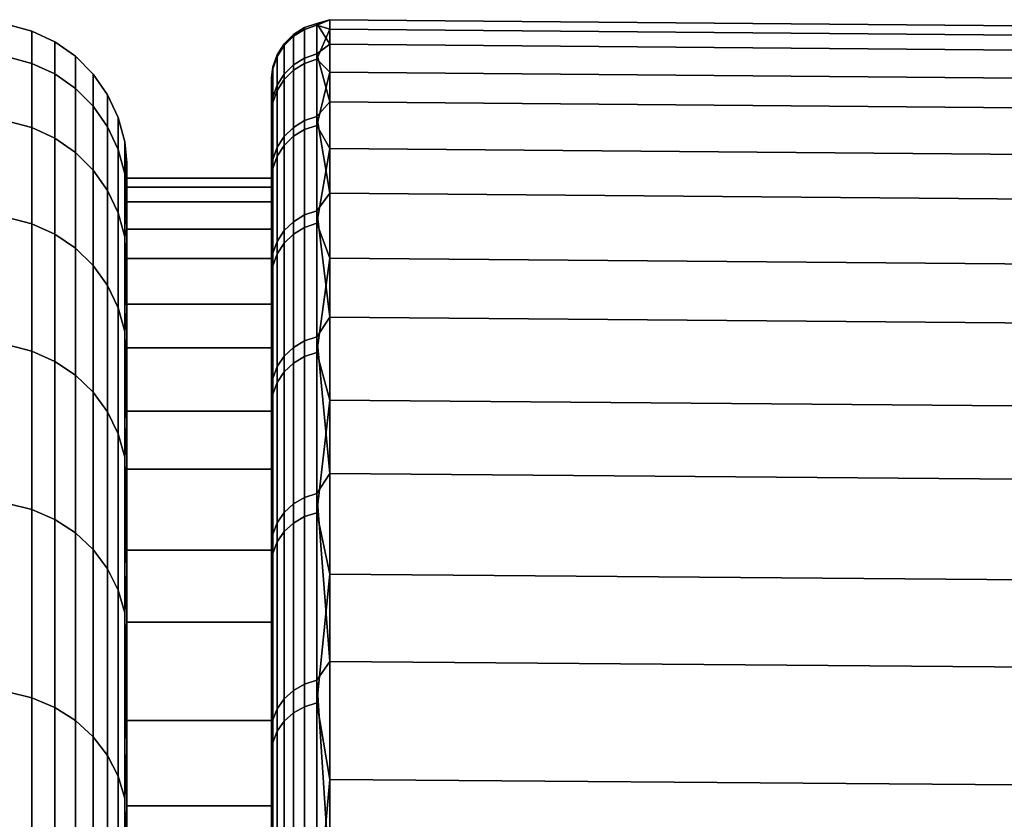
# Model space of a CAD drawing. Header units: metres. Extents: x -24 to 94, y -256 to 25.
# Tile 153 of 195: x 57.13 to 60.54, y 22.23 to 25. Entities that reach past the tile are written whole.
import ezdxf

# ---------------------------------------------------------------- set-up
doc = ezdxf.new("R2010")
doc.units = ezdxf.units.M
doc.layers.add('solid_10_061_003_XXX', color=7, linetype='CONTINUOUS')

msp = doc.modelspace()

# ---------------------------------------------------------------- linework, layer by layer
at = {"layer": 'solid_10_061_003_XXX'}
for points in [[(57.086823, 24.978447, 90.835121), (57.086823, 24.866888, 92.501633), (57.171093, 24.844414, 92.499374), (57.171093, 24.955872, 90.834366)], [(57.086823, 24.978447, 89.164879), (57.086823, 24.978447, 90.835121), (57.171093, 24.955872, 90.834366), (57.171093, 24.955872, 89.165634)], [(57.086823, 24.866888, 87.498367), (57.086823, 24.978447, 89.164879), (57.171093, 24.955872, 89.165634), (57.171093, 24.844414, 87.500626)], [(58.114307, 24.967937, 89.258041), (58.114307, 24.961739, 90.927376), (58.156956, 24.97633, 90.927917), (58.156956, 24.982533, 89.257607)], [(58.114307, 24.862623, 87.592026), (58.114307, 24.967937, 89.258041), (58.156956, 24.982533, 89.257607), (58.156956, 24.877157, 87.590614)], [(58.114307, 24.961739, 90.927376), (58.114307, 24.844053, 92.59256), (58.156956, 24.858576, 92.594078), (58.156956, 24.97633, 90.927917)], [(58.156956, 24.97633, 90.927917), (58.201744, 24.96298, 91.327232), (58.201744, 24.995359, 89.620605)], [(58.156956, 24.982533, 89.257607), (58.201744, 24.995359, 89.620605), (58.201744, 24.9112, 87.915749)], [(58.156956, 24.982533, 89.257607), (58.156956, 24.97633, 90.927917), (58.201744, 24.995359, 89.620605)], [(58.156956, 24.877157, 87.590614), (58.156956, 24.982533, 89.257607), (58.201744, 24.9112, 87.915749)], [(58.156956, 24.97633, 90.927917), (58.156956, 24.858576, 92.594078), (58.201744, 24.96298, 91.327232)], [(58.201744, 24.9112, 87.915749), (58.201744, 24.995359, 89.620605), (70.706161, 24.886248, 89.622269), (70.706161, 24.802456, 87.92485)], [(58.201744, 24.995359, 89.620605), (58.201744, 24.96298, 91.327232), (70.706161, 24.854012, 91.321434), (70.706161, 24.886248, 89.622269)], [(57.171093, 24.955872, 90.834366), (57.171093, 24.844414, 92.499374), (57.250153, 24.807707, 92.495682), (57.250153, 24.919003, 90.83313)], [(57.171093, 24.955872, 89.165634), (57.171093, 24.955872, 90.834366), (57.250153, 24.919003, 90.83313), (57.250153, 24.919003, 89.16687)], [(57.171093, 24.844414, 87.500626), (57.171093, 24.955872, 89.165634), (57.250153, 24.919003, 89.16687), (57.250153, 24.807707, 87.504318)], [(58.044018, 24.912426, 89.259689), (58.044018, 24.90624, 90.925308), (58.076012, 24.937973, 90.926491), (58.076012, 24.944166, 89.258751)], [(58.044018, 24.807346, 87.597374), (58.044018, 24.912426, 89.259689), (58.076012, 24.944166, 89.258751), (58.076012, 24.838953, 87.594315)], [(58.044018, 24.90624, 90.925308), (58.044018, 24.788818, 92.5868), (58.076012, 24.8204, 92.590096), (58.076012, 24.937973, 90.926491)], [(58.076012, 24.944166, 89.258751), (58.076012, 24.937973, 90.926491), (58.114307, 24.961739, 90.927376), (58.114307, 24.967937, 89.258041)], [(58.076012, 24.838953, 87.594315), (58.076012, 24.944166, 89.258751), (58.114307, 24.967937, 89.258041), (58.114307, 24.862623, 87.592026)], [(58.076012, 24.937973, 90.926491), (58.076012, 24.8204, 92.590096), (58.114307, 24.844053, 92.59256), (58.114307, 24.961739, 90.927376)], [(58.156956, 24.858576, 92.594078), (58.201744, 24.814213, 93.027679), (58.201744, 24.96298, 91.327232)], [(58.201744, 24.96298, 91.327232), (58.201744, 24.814213, 93.027679), (70.706161, 24.705891, 93.014465), (70.706161, 24.854012, 91.321434)], [(57.250153, 24.919003, 90.83313), (57.250153, 24.807707, 92.495682), (57.321594, 24.757887, 92.490669), (57.321594, 24.868958, 90.831459)], [(57.250153, 24.919003, 89.16687), (57.250153, 24.919003, 90.83313), (57.321594, 24.868958, 90.831459), (57.321594, 24.868958, 89.168541)], [(57.250153, 24.807707, 87.504318), (57.250153, 24.919003, 89.16687), (57.321594, 24.868958, 89.168541), (57.321594, 24.757887, 87.509331)], [(58.019943, 24.874331, 89.260826), (58.019943, 24.868155, 90.923897), (58.044018, 24.90624, 90.925308), (58.044018, 24.912426, 89.259689)], [(58.019943, 24.769411, 87.601051), (58.019943, 24.874331, 89.260826), (58.044018, 24.912426, 89.259689), (58.044018, 24.807346, 87.597374)], [(58.019943, 24.868155, 90.923897), (58.019943, 24.750912, 92.58284), (58.044018, 24.788818, 92.5868), (58.044018, 24.90624, 90.925308)], [(58.156956, 24.877157, 87.590614), (58.201744, 24.9112, 87.915749), (58.201744, 24.710892, 86.220604)], [(58.201744, 24.710892, 86.220604), (58.201744, 24.9112, 87.915749), (70.706161, 24.802456, 87.92485), (70.706161, 24.603022, 86.237106)], [(57.321594, 24.868958, 90.831459), (57.321594, 24.757887, 92.490669), (57.383247, 24.69647, 92.484489), (57.383247, 24.807266, 90.829399)], [(57.321594, 24.868958, 89.168541), (57.321594, 24.868958, 90.831459), (57.383247, 24.807266, 90.829399), (57.383247, 24.807266, 89.170601)], [(57.321594, 24.757887, 87.509331), (57.321594, 24.868958, 89.168541), (57.383247, 24.807266, 89.170601), (57.383247, 24.69647, 87.515511)], [(58.00502, 24.831812, 89.262085), (58.00502, 24.825647, 90.922318), (58.019943, 24.868155, 90.923897), (58.019943, 24.874331, 89.260826)], [(58.00502, 24.727074, 87.605148), (58.00502, 24.831812, 89.262085), (58.019943, 24.874331, 89.260826), (58.019943, 24.769411, 87.601051)], [(58.00502, 24.825647, 90.922318), (58.00502, 24.708605, 92.57843), (58.019943, 24.750912, 92.58284), (58.019943, 24.868155, 90.923897)], [(58.114307, 24.646267, 85.93676), (58.114307, 24.862623, 87.592026), (58.156956, 24.877157, 87.590614), (58.156956, 24.660673, 85.934387)], [(58.156956, 24.660673, 85.934387), (58.156956, 24.877157, 87.590614), (58.201744, 24.710892, 86.220604)], [(57.086823, 24.866888, 92.501633), (57.086823, 24.644266, 94.156967), (57.171093, 24.621994, 94.153214), (57.171093, 24.844414, 92.499374)], [(57.086823, 24.644266, 85.843033), (57.086823, 24.866888, 87.498367), (57.171093, 24.844414, 87.500626), (57.171093, 24.621994, 85.846786)], [(57.171093, 24.844414, 92.499374), (57.171093, 24.621994, 94.153214), (57.250153, 24.585615, 94.147079), (57.250153, 24.807707, 92.495682)], [(57.171093, 24.621994, 85.846786), (57.171093, 24.844414, 87.500626), (57.250153, 24.807707, 87.504318), (57.250153, 24.585615, 85.852921)], [(58.044018, 24.591471, 85.945793), (58.044018, 24.807346, 87.597374), (58.076012, 24.838953, 87.594315), (58.076012, 24.622803, 85.940628)], [(58.076012, 24.622803, 85.940628), (58.076012, 24.838953, 87.594315), (58.114307, 24.862623, 87.592026), (58.114307, 24.646267, 85.93676)], [(58.076012, 24.8204, 92.590096), (58.076012, 24.591974, 94.242126), (58.114307, 24.61541, 94.24617), (58.114307, 24.844053, 92.59256)], [(58.114307, 24.844053, 92.59256), (58.114307, 24.61541, 94.24617), (58.156956, 24.629799, 94.248657), (58.156956, 24.858576, 92.594078)], [(58.156956, 24.858576, 92.594078), (58.156956, 24.629799, 94.248657), (58.201744, 24.814213, 93.027679)], [(57.250153, 24.807707, 92.495682), (57.250153, 24.585615, 94.147079), (57.321594, 24.536242, 94.138748), (57.321594, 24.757887, 92.490669)], [(57.250153, 24.585615, 85.852921), (57.250153, 24.807707, 87.504318), (57.321594, 24.757887, 87.509331), (57.321594, 24.536242, 85.861252)], [(57.383247, 24.807266, 90.829399), (57.383247, 24.69647, 92.484489), (57.433231, 24.625324, 92.477333), (57.433231, 24.735802, 90.827011)], [(57.383247, 24.807266, 89.170601), (57.383247, 24.807266, 90.829399), (57.433231, 24.735802, 90.827011), (57.433231, 24.735802, 89.172989)], [(57.383247, 24.69647, 87.515511), (57.383247, 24.807266, 89.170601), (57.433231, 24.735802, 89.172989), (57.433231, 24.625324, 87.522667)], [(58.00502, 24.831812, 89.262085), (58, 24.711674, 87.929695), (58, 24.795353, 89.62117)], [(58.00502, 24.727074, 87.605148), (58, 24.711674, 87.929695), (58.00502, 24.831812, 89.262085)], [(58.00502, 24.831812, 89.262085), (58, 24.795353, 89.62117), (58.00502, 24.825647, 90.922318)], [(58.00502, 24.825647, 90.922318), (58, 24.795353, 89.62117), (58, 24.763393, 91.314262)], [(58.00502, 24.825647, 90.922318), (58, 24.763393, 91.314262), (58.00502, 24.708605, 92.57843)], [(58.019943, 24.553865, 85.951996), (58.019943, 24.769411, 87.601051), (58.044018, 24.807346, 87.597374), (58.044018, 24.591471, 85.945793)], [(58.044018, 24.788818, 92.5868), (58.044018, 24.560682, 94.236732), (58.076012, 24.591974, 94.242126), (58.076012, 24.8204, 92.590096)], [(58.156956, 24.629799, 94.248657), (58.201744, 24.549749, 94.714005), (58.201744, 24.814213, 93.027679)], [(58.201744, 24.814213, 93.027679), (58.201744, 24.549749, 94.714005), (70.706161, 24.442579, 94.693436), (70.706161, 24.705891, 93.014465)], [(58, 24.365152, 87.961395), (58, 24.447475, 89.628922), (58, 24.795353, 89.62117), (58, 24.711674, 87.929695)], [(58, 24.447475, 89.628922), (58, 24.415802, 91.298141), (58, 24.763393, 91.314262), (58, 24.795353, 89.62117)], [(58.00502, 24.511896, 85.958916), (58.00502, 24.727074, 87.605148), (58.019943, 24.769411, 87.601051), (58.019943, 24.553865, 85.951996)], [(58.019943, 24.750912, 92.58284), (58.019943, 24.523125, 94.230255), (58.044018, 24.560682, 94.236732), (58.044018, 24.788818, 92.5868)], [(57.321594, 24.757887, 92.490669), (57.321594, 24.536242, 94.138748), (57.383247, 24.475374, 94.128479), (57.383247, 24.69647, 92.484489)], [(57.321594, 24.536242, 85.861252), (57.321594, 24.757887, 87.509331), (57.383247, 24.69647, 87.515511), (57.383247, 24.475374, 85.871521)], [(57.433231, 24.735802, 90.827011), (57.433231, 24.625324, 92.477333), (57.470024, 24.546618, 92.469414), (57.470024, 24.65674, 90.824364)], [(57.433231, 24.735802, 89.172989), (57.433231, 24.735802, 90.827011), (57.470024, 24.65674, 90.824364), (57.470024, 24.65674, 89.175636)], [(57.433231, 24.625324, 87.522667), (57.433231, 24.735802, 89.172989), (57.470024, 24.65674, 89.175636), (57.470024, 24.546618, 87.530586)], [(58, 24.415802, 91.298141), (58, 24.270296, 92.961327), (58, 24.615944, 93.001381), (58, 24.763393, 91.314262)], [(58.00502, 24.708605, 92.57843), (58, 24.763393, 91.314262), (58, 24.615944, 93.001381)], [(58.00502, 24.708605, 92.57843), (58.00502, 24.481207, 94.223022), (58.019943, 24.523125, 94.230255), (58.019943, 24.750912, 92.58284)], [(58.00502, 24.727074, 87.605148), (58, 24.512764, 86.248016), (58, 24.711674, 87.929695)], [(58.00502, 24.511896, 85.958916), (58, 24.512764, 86.248016), (58.00502, 24.727074, 87.605148)], [(58, 24.169239, 86.303429), (58, 24.365152, 87.961395), (58, 24.711674, 87.929695), (58, 24.512764, 86.248016)], [(58.00502, 24.708605, 92.57843), (58, 24.615944, 93.001381), (58.00502, 24.481207, 94.223022)], [(58.156956, 24.660673, 85.934387), (58.201744, 24.710892, 86.220604), (58.201744, 24.395369, 84.543083)], [(58.201744, 24.395369, 84.543083), (58.201744, 24.710892, 86.220604), (70.706161, 24.603022, 86.237106), (70.706161, 24.288876, 84.566902)], [(57.383247, 24.69647, 92.484489), (57.383247, 24.475374, 94.128479), (57.433231, 24.404865, 94.116592), (57.433231, 24.625324, 92.477333)], [(57.383247, 24.475374, 85.871521), (57.383247, 24.69647, 87.515511), (57.433231, 24.625324, 87.522667), (57.433231, 24.404865, 85.883408)], [(57.086823, 24.644266, 94.156967), (57.086823, 24.311577, 95.793739), (57.171093, 24.289606, 95.788506), (57.171093, 24.621994, 94.153214)], [(57.086823, 24.311577, 84.206261), (57.086823, 24.644266, 85.843033), (57.171093, 24.621994, 85.846786), (57.171093, 24.289606, 84.211494)], [(57.470024, 24.65674, 90.824364), (57.470024, 24.546618, 92.469414), (57.492508, 24.462746, 92.460976), (57.492508, 24.572493, 90.821548)], [(57.470024, 24.65674, 89.175636), (57.470024, 24.65674, 90.824364), (57.492508, 24.572493, 90.821548), (57.492508, 24.572493, 89.178452)], [(57.470024, 24.546618, 87.530586), (57.470024, 24.65674, 89.175636), (57.492508, 24.572493, 89.178452), (57.492508, 24.462746, 87.539024)], [(58.076012, 24.29668, 84.305069), (58.076012, 24.622803, 85.940628), (58.114307, 24.646267, 85.93676), (58.114307, 24.319834, 84.299644)], [(58.114307, 24.319834, 84.299644), (58.114307, 24.646267, 85.93676), (58.156956, 24.660673, 85.934387), (58.156956, 24.334051, 84.29631)], [(58.114307, 24.61541, 94.24617), (58.114307, 24.276829, 95.880821), (58.156956, 24.291019, 95.884254), (58.156956, 24.629799, 94.248657)], [(58.156956, 24.334051, 84.29631), (58.156956, 24.660673, 85.934387), (58.201744, 24.395369, 84.543083)], [(58.156956, 24.629799, 94.248657), (58.156956, 24.291019, 95.884254), (58.201744, 24.549749, 94.714005)], [(57.171093, 24.621994, 94.153214), (57.171093, 24.289606, 95.788506), (57.250153, 24.253719, 95.779953), (57.250153, 24.585615, 94.147079)], [(57.171093, 24.289606, 84.211494), (57.171093, 24.621994, 85.846786), (57.250153, 24.585615, 85.852921), (57.250153, 24.253719, 84.220047)], [(57.433231, 24.625324, 92.477333), (57.433231, 24.404865, 94.116592), (57.470024, 24.326864, 94.103432), (57.470024, 24.546618, 92.469414)], [(57.433231, 24.404865, 85.883408), (57.433231, 24.625324, 87.522667), (57.470024, 24.546618, 87.530586), (57.470024, 24.326864, 85.896568)], [(58, 24.270296, 92.961327), (58, 24.01162, 94.610718), (58, 24.353716, 94.674355), (58, 24.615944, 93.001381)], [(58.00502, 24.481207, 94.223022), (58, 24.615944, 93.001381), (58, 24.353716, 94.674355)], [(58.044018, 24.265764, 84.312317), (58.044018, 24.591471, 85.945793), (58.076012, 24.622803, 85.940628), (58.076012, 24.29668, 84.305069)], [(58.076012, 24.591974, 94.242126), (58.076012, 24.253716, 95.875221), (58.114307, 24.276829, 95.880821), (58.114307, 24.61541, 94.24617)], [(57.250153, 24.585615, 94.147079), (57.250153, 24.253719, 95.779953), (57.321594, 24.205011, 95.768349), (57.321594, 24.536242, 94.138748)], [(57.250153, 24.253719, 84.220047), (57.250153, 24.585615, 85.852921), (57.321594, 24.536242, 85.861252), (57.321594, 24.205011, 84.231651)], [(57.492508, 24.572493, 90.821548), (57.5, 24.44281, 91.672997), (57.5, 24.415802, 91.298149), (57.5, 24.5, 90)], [(57.492508, 24.572493, 90.821548), (57.492508, 24.462746, 92.460976), (57.5, 24.44281, 91.672997)], [(57.492508, 24.572493, 89.178452), (57.5, 24.5, 90), (57.5, 24.44747, 89.628952), (57.5, 24.44281, 88.327003)], [(57.492508, 24.572493, 89.178452), (57.492508, 24.572493, 90.821548), (57.5, 24.5, 90)], [(57.492508, 24.462746, 87.539024), (57.492508, 24.572493, 89.178452), (57.5, 24.44281, 88.327003)], [(58.019943, 24.228657, 84.321014), (58.019943, 24.553865, 85.951996), (58.044018, 24.591471, 85.945793), (58.044018, 24.265764, 84.312317)], [(58.044018, 24.560682, 94.236732), (58.044018, 24.222853, 95.867744), (58.076012, 24.253716, 95.875221), (58.076012, 24.591974, 94.242126)], [(57.321594, 24.536242, 94.138748), (57.321594, 24.205011, 95.768349), (57.383247, 24.144966, 95.754036), (57.383247, 24.475374, 94.128479)], [(57.321594, 24.205011, 84.231651), (57.321594, 24.536242, 85.861252), (57.383247, 24.475374, 85.871521), (57.383247, 24.144966, 84.245964)], [(57.470024, 24.546618, 92.469414), (57.470024, 24.326864, 94.103432), (57.492508, 24.243742, 94.089409), (57.492508, 24.462746, 92.460976)], [(57.470024, 24.326864, 85.896568), (57.470024, 24.546618, 87.530586), (57.492508, 24.462746, 87.539024), (57.492508, 24.243742, 85.910591)], [(58.00502, 24.187243, 84.330727), (58.00502, 24.511896, 85.958916), (58.019943, 24.553865, 85.951996), (58.019943, 24.228657, 84.321014)], [(58.019943, 24.523125, 94.230255), (58.019943, 24.185812, 95.858772), (58.044018, 24.222853, 95.867744), (58.044018, 24.560682, 94.236732)], [(58.156956, 24.291019, 95.884254), (58.201744, 24.170822, 96.378349), (58.201744, 24.549749, 94.714005)], [(58.201744, 24.549749, 94.714005), (58.201744, 24.170822, 96.378349), (70.706161, 24.065304, 96.350525), (70.706161, 24.442579, 94.693436)], [(57.5, 24.415802, 91.298149), (57.5, 24.44747, 89.628952), (57.5, 24.5, 90)], [(58, 23.86062, 84.662651), (58, 24.169239, 86.303429), (58, 24.512764, 86.248016), (58, 24.199516, 84.583694)], [(58.00502, 24.511896, 85.958916), (58, 24.199516, 84.583694), (58, 24.512764, 86.248016)], [(58.00502, 24.187243, 84.330727), (58, 24.199516, 84.583694), (58.00502, 24.511896, 85.958916)], [(58.00502, 24.481207, 94.223022), (58.00502, 24.144472, 95.848755), (58.019943, 24.185812, 95.858772), (58.019943, 24.523125, 94.230255)], [(57.383247, 24.475374, 94.128479), (57.383247, 24.144966, 95.754036), (57.433231, 24.075409, 95.737465), (57.433231, 24.404865, 94.116592)], [(57.383247, 24.144966, 84.245964), (57.383247, 24.475374, 85.871521), (57.433231, 24.404865, 85.883408), (57.433231, 24.075409, 84.262535)], [(57.492508, 24.462746, 92.460976), (57.5, 24.271505, 93.338257), (57.5, 24.270292, 92.961319), (57.5, 24.44281, 91.672997)], [(57.492508, 24.462746, 92.460976), (57.492508, 24.243742, 94.089409), (57.5, 24.271505, 93.338257)], [(57.492508, 24.462746, 87.539024), (57.5, 24.44281, 88.327003), (57.5, 24.365154, 87.961418), (57.5, 24.271507, 86.661743)], [(57.492508, 24.243742, 85.910591), (57.492508, 24.462746, 87.539024), (57.5, 24.271507, 86.661743)], [(58.00502, 24.481207, 94.223022), (58, 24.353716, 94.674355), (58.00502, 24.144472, 95.848755)], [(58, 24.447475, 89.628922), (58, 24.365152, 87.961395), (57.5, 24.365154, 87.961418), (57.5, 24.44747, 89.628952)], [(58, 24.415802, 91.298141), (58, 24.447475, 89.628922), (57.5, 24.44747, 89.628952), (57.5, 24.415802, 91.298149)], [(57.5, 24.44747, 89.628952), (57.5, 24.365154, 87.961418), (57.5, 24.44281, 88.327003)], [(57.5, 24.270292, 92.961319), (57.5, 24.415802, 91.298149), (57.5, 24.44281, 91.672997)], [(57.433231, 24.404865, 94.116592), (57.433231, 24.075409, 95.737465), (57.470024, 23.998461, 95.719124), (57.470024, 24.326864, 94.103432)], [(57.433231, 24.075409, 84.262535), (57.433231, 24.404865, 85.883408), (57.470024, 24.326864, 85.896568), (57.470024, 23.998461, 84.280876)], [(58, 24.270296, 92.961327), (58, 24.415802, 91.298141), (57.5, 24.415802, 91.298149), (57.5, 24.270292, 92.961319)], [(58.156956, 24.334051, 84.29631), (58.201744, 24.395369, 84.543083), (58.201744, 23.966105, 82.891006)], [(58.201744, 23.966105, 82.891006), (58.201744, 24.395369, 84.543083), (70.706161, 24.288876, 84.566902), (70.706161, 23.861488, 82.922043)], [(57.5, 24.365154, 87.961418), (57.5, 24.169243, 86.30349), (57.5, 24.271507, 86.661743)], [(58, 24.365152, 87.961395), (58, 24.169239, 86.303429), (57.5, 24.169243, 86.30349), (57.5, 24.365154, 87.961418)], [(57.470024, 24.326864, 94.103432), (57.470024, 23.998461, 95.719124), (57.492508, 23.91646, 95.699585), (57.492508, 24.243742, 94.089409)], [(57.470024, 23.998461, 84.280876), (57.470024, 24.326864, 85.896568), (57.492508, 24.243742, 85.910591), (57.492508, 23.91646, 84.300415)], [(58, 24.01162, 94.610718), (58, 23.641003, 96.238571), (58, 23.977882, 96.325668), (58, 24.353716, 94.674355)], [(58.00502, 24.144472, 95.848755), (58, 24.353716, 94.674355), (58, 23.977882, 96.325668)], [(58.114307, 23.884783, 82.687988), (58.114307, 24.319834, 84.299644), (58.156956, 24.334051, 84.29631), (58.156956, 23.898745, 82.683716)], [(58.156956, 23.898745, 82.683716), (58.156956, 24.334051, 84.29631), (58.201744, 23.966105, 82.891006)], [(57.086823, 24.311577, 95.793739), (57.086823, 23.870308, 97.40464), (57.171093, 23.848734, 97.397949), (57.171093, 24.289606, 95.788506)], [(57.086823, 23.870308, 82.59536), (57.086823, 24.311577, 84.206261), (57.171093, 24.289606, 84.211494), (57.171093, 23.848734, 82.602051)], [(57.171093, 24.289606, 95.788506), (57.171093, 23.848734, 97.397949), (57.250153, 23.813499, 97.387016), (57.250153, 24.253719, 95.779953)], [(57.171093, 23.848734, 82.602051), (57.171093, 24.289606, 84.211494), (57.250153, 24.253719, 84.220047), (57.250153, 23.813499, 82.612984)], [(58.044018, 23.83168, 82.704247), (58.044018, 24.265764, 84.312317), (58.076012, 24.29668, 84.305069), (58.076012, 23.862043, 82.694954)], [(58.076012, 23.862043, 82.694954), (58.076012, 24.29668, 84.305069), (58.114307, 24.319834, 84.299644), (58.114307, 23.884783, 82.687988)], [(58.114307, 24.276829, 95.880821), (58.114307, 23.829819, 97.489197), (58.156956, 23.843748, 97.493576), (58.156956, 24.291019, 95.884254)], [(58.156956, 24.291019, 95.884254), (58.156956, 23.843748, 97.493576), (58.201744, 24.170822, 96.378349)], [(57.492508, 24.243742, 85.910591), (57.5, 24.271507, 86.661743), (57.5, 24.169243, 86.30349), (57.5, 23.986908, 85.012199)], [(57.492508, 24.243742, 94.089409), (57.5, 23.986908, 94.987801), (57.5, 24.011621, 94.610703), (57.5, 24.271505, 93.338257)], [(57.5, 24.011621, 94.610703), (57.5, 24.270292, 92.961319), (57.5, 24.271505, 93.338257)], [(58, 24.01162, 94.610718), (58, 24.270296, 92.961327), (57.5, 24.270292, 92.961319), (57.5, 24.011621, 94.610703)], [(58.019943, 23.795237, 82.715401), (58.019943, 24.228657, 84.321014), (58.044018, 24.265764, 84.312317), (58.044018, 23.83168, 82.704247)], [(58.076012, 24.253716, 95.875221), (58.076012, 23.807133, 97.482071), (58.114307, 23.829819, 97.489197), (58.114307, 24.276829, 95.880821)], [(57.250153, 24.253719, 95.779953), (57.250153, 23.813499, 97.387016), (57.321594, 23.765676, 97.372185), (57.321594, 24.205011, 95.768349)], [(57.250153, 23.813499, 82.612984), (57.250153, 24.253719, 84.220047), (57.321594, 24.205011, 84.231651), (57.321594, 23.765676, 82.627815)], [(57.492508, 24.243742, 94.089409), (57.492508, 23.91646, 95.699585), (57.5, 23.986908, 94.987801)], [(57.492508, 23.91646, 84.300415), (57.492508, 24.243742, 85.910591), (57.5, 23.986908, 85.012199)], [(58.00502, 23.754564, 82.727852), (58.00502, 24.187243, 84.330727), (58.019943, 24.228657, 84.321014), (58.019943, 23.795237, 82.715401)], [(58.019943, 24.185812, 95.858772), (58.019943, 23.740479, 97.461121), (58.044018, 23.776838, 97.472549), (58.044018, 24.222853, 95.867744)], [(58.044018, 24.222853, 95.867744), (58.044018, 23.776838, 97.472549), (58.076012, 23.807133, 97.482071), (58.076012, 24.253716, 95.875221)], [(57.321594, 24.205011, 95.768349), (57.321594, 23.765676, 97.372185), (57.383247, 23.70672, 97.353897), (57.383247, 24.144966, 95.754036)], [(57.321594, 23.765676, 82.627815), (57.321594, 24.205011, 84.231651), (57.383247, 24.144966, 84.245964), (57.383247, 23.70672, 82.646103)], [(58, 23.440773, 83.046806), (58, 23.86062, 84.662651), (58, 24.199516, 84.583694), (58, 23.773447, 82.944771)], [(58.00502, 24.187243, 84.330727), (58, 23.773447, 82.944771), (58, 24.199516, 84.583694)], [(58.00502, 23.754564, 82.727852), (58, 23.773447, 82.944771), (58.00502, 24.187243, 84.330727)], [(57.5, 24.169243, 86.30349), (57.5, 23.860626, 84.662674), (57.5, 23.986908, 85.012199)], [(58, 24.169239, 86.303429), (58, 23.86062, 84.662651), (57.5, 23.860626, 84.662674), (57.5, 24.169243, 86.30349)], [(58.00502, 24.144472, 95.848755), (58.00502, 23.6999, 97.448364), (58.019943, 23.740479, 97.461121), (58.019943, 24.185812, 95.858772)], [(58.156956, 23.843748, 97.493576), (58.201744, 23.679201, 98.012955), (58.201744, 24.170822, 96.378349)], [(58.201744, 24.170822, 96.378349), (58.201744, 23.679201, 98.012955), (70.706161, 23.575827, 97.977997), (70.706161, 24.065304, 96.350525)], [(57.383247, 24.144966, 95.754036), (57.383247, 23.70672, 97.353897), (57.433231, 23.638426, 97.33271), (57.433231, 24.075409, 95.737465)], [(57.383247, 23.70672, 82.646103), (57.383247, 24.144966, 84.245964), (57.433231, 24.075409, 84.262535), (57.433231, 23.638426, 82.66729)], [(58.00502, 24.144472, 95.848755), (58, 23.977882, 96.325668), (58.00502, 23.6999, 97.448364)], [(57.433231, 24.075409, 95.737465), (57.433231, 23.638426, 97.33271), (57.470024, 23.562874, 97.309273), (57.470024, 23.998461, 95.719124)], [(57.433231, 23.638426, 82.66729), (57.433231, 24.075409, 84.262535), (57.470024, 23.998461, 84.280876), (57.470024, 23.562874, 82.690727)], [(57.470024, 23.998461, 95.719124), (57.470024, 23.562874, 97.309273), (57.492508, 23.482363, 97.284294), (57.492508, 23.91646, 95.699585)], [(57.470024, 23.562874, 82.690727), (57.470024, 23.998461, 84.280876), (57.492508, 23.91646, 84.300415), (57.492508, 23.482363, 82.715706)], [(57.492508, 23.91646, 95.699585), (57.5, 23.590296, 96.61422), (57.5, 23.641008, 96.238525), (57.5, 23.986908, 94.987801)], [(57.492508, 23.91646, 84.300415), (57.5, 23.986908, 85.012199), (57.5, 23.860626, 84.662674), (57.5, 23.590296, 83.385788)], [(57.5, 23.641008, 96.238525), (57.5, 24.011621, 94.610703), (57.5, 23.986908, 94.987801)], [(58, 23.641003, 96.238571), (58, 24.01162, 94.610718), (57.5, 24.011621, 94.610703), (57.5, 23.641008, 96.238525)], [(58, 23.641003, 96.238571), (58, 23.160139, 97.837379), (58, 23.490269, 97.94735), (58, 23.977882, 96.325668)], [(58.00502, 23.6999, 97.448364), (58, 23.977882, 96.325668), (58, 23.490269, 97.94735)], [(58.156956, 23.898745, 82.683716), (58.201744, 23.966105, 82.891006), (58.201744, 23.425097, 81.272064)], [(58.201744, 23.425097, 81.272064), (58.201744, 23.966105, 82.891006), (70.706161, 23.861488, 82.922043), (70.706161, 23.322847, 81.310188)], [(57.492508, 23.91646, 95.699585), (57.492508, 23.482363, 97.284294), (57.5, 23.590296, 96.61422)], [(57.492508, 23.482363, 82.715706), (57.492508, 23.91646, 84.300415), (57.5, 23.590296, 83.385788)], [(58.076012, 23.320833, 81.117455), (58.076012, 23.862043, 82.694954), (58.114307, 23.884783, 82.687988), (58.114307, 23.343058, 81.108994)], [(58.114307, 23.343058, 81.108994), (58.114307, 23.884783, 82.687988), (58.156956, 23.898745, 82.683716), (58.156956, 23.356703, 81.10379)], [(58.156956, 23.356703, 81.10379), (58.156956, 23.898745, 82.683716), (58.201744, 23.425097, 81.272064)], [(57.086823, 23.870308, 97.40464), (57.086823, 23.322426, 98.982468), (57.171093, 23.301348, 98.974342), (57.171093, 23.848734, 97.397949)], [(57.086823, 23.322426, 81.017532), (57.086823, 23.870308, 82.59536), (57.171093, 23.848734, 82.602051), (57.171093, 23.301348, 81.025658)], [(57.171093, 23.848734, 97.397949), (57.171093, 23.301348, 98.974342), (57.250153, 23.266922, 98.96109), (57.250153, 23.813499, 97.387016)], [(57.171093, 23.301348, 81.025658), (57.171093, 23.848734, 82.602051), (57.250153, 23.813499, 82.612984), (57.250153, 23.266922, 81.03891)], [(57.5, 23.860626, 84.662674), (57.5, 23.440792, 83.046883), (57.5, 23.590296, 83.385788)], [(58, 23.86062, 84.662651), (58, 23.440773, 83.046806), (57.5, 23.440792, 83.046883), (57.5, 23.860626, 84.662674)], [(58.044018, 23.291159, 81.128761), (58.044018, 23.83168, 82.704247), (58.076012, 23.862043, 82.694954), (58.076012, 23.320833, 81.117455)], [(57.250153, 23.813499, 97.387016), (57.250153, 23.266922, 98.96109), (57.321594, 23.220198, 98.943092), (57.321594, 23.765676, 97.372185)], [(57.250153, 23.266922, 81.03891), (57.250153, 23.813499, 82.612984), (57.321594, 23.765676, 82.627815), (57.321594, 23.220198, 81.056908)], [(58.019943, 23.255543, 81.142326), (58.019943, 23.795237, 82.715401), (58.044018, 23.83168, 82.704247), (58.044018, 23.291159, 81.128761)], [(58.076012, 23.807133, 97.482071), (58.076012, 23.254221, 99.055504), (58.114307, 23.276381, 99.064133), (58.114307, 23.829819, 97.489197)], [(58.114307, 23.829819, 97.489197), (58.114307, 23.276381, 99.064133), (58.156956, 23.289988, 99.069427), (58.156956, 23.843748, 97.493576)], [(58.156956, 23.843748, 97.493576), (58.156956, 23.289988, 99.069427), (58.201744, 23.679201, 98.012955)], [(58.00502, 23.215792, 81.157463), (58.00502, 23.754564, 82.727852), (58.019943, 23.795237, 82.715401), (58.019943, 23.255543, 81.142326)], [(58.044018, 23.776838, 97.472549), (58.044018, 23.22463, 99.043976), (58.076012, 23.254221, 99.055504), (58.076012, 23.807133, 97.482071)], [(57.321594, 23.765676, 97.372185), (57.321594, 23.220198, 98.943092), (57.383247, 23.162594, 98.920906), (57.383247, 23.70672, 97.353897)], [(57.321594, 23.220198, 81.056908), (57.321594, 23.765676, 82.627815), (57.383247, 23.70672, 82.646103), (57.383247, 23.162594, 81.079094)], [(58, 22.911612, 81.463348), (58, 23.440773, 83.046806), (58, 23.773447, 82.944771), (58, 23.236477, 81.338646)], [(58.00502, 23.754564, 82.727852), (58, 23.236477, 81.338646), (58, 23.773447, 82.944771)], [(58.00502, 23.215792, 81.157463), (58, 23.236477, 81.338646), (58.00502, 23.754564, 82.727852)], [(58.019943, 23.740479, 97.461121), (58.019943, 23.189116, 99.030151), (58.044018, 23.22463, 99.043976), (58.044018, 23.776838, 97.472549)], [(58.00502, 23.6999, 97.448364), (58.00502, 23.149479, 99.014709), (58.019943, 23.189116, 99.030151), (58.019943, 23.740479, 97.461121)], [(57.383247, 23.70672, 97.353897), (57.383247, 23.162594, 98.920906), (57.433231, 23.095867, 98.89521), (57.433231, 23.638426, 97.33271)], [(57.383247, 23.162594, 81.079094), (57.383247, 23.70672, 82.646103), (57.433231, 23.638426, 82.66729), (57.433231, 23.095867, 81.10479)], [(58.00502, 23.6999, 97.448364), (58, 23.490269, 97.94735), (58.00502, 23.149479, 99.014709)], [(58.156956, 23.289988, 99.069427), (58.201744, 23.077175, 99.610199), (58.201744, 23.679201, 98.012955)], [(58.201744, 23.679201, 98.012955), (58.201744, 23.077175, 99.610199), (70.706161, 22.976429, 99.568268), (70.706161, 23.575827, 97.977997)], [(57.433231, 23.638426, 97.33271), (57.433231, 23.095867, 98.89521), (57.470024, 23.022049, 98.866776), (57.470024, 23.562874, 97.309273)], [(57.433231, 23.095867, 81.10479), (57.433231, 23.638426, 82.66729), (57.470024, 23.562874, 82.690727), (57.470024, 23.022049, 81.133224)], [(57.5, 23.160147, 97.837357), (57.5, 23.641008, 96.238525), (57.5, 23.590296, 96.61422)], [(58, 23.160139, 97.837379), (58, 23.641003, 96.238571), (57.5, 23.641008, 96.238525), (57.5, 23.160147, 97.837357)], [(57.492508, 23.482363, 97.284294), (57.5, 23.083599, 98.209595), (57.5, 23.160147, 97.837357), (57.5, 23.590296, 96.61422)], [(57.492508, 23.482363, 82.715706), (57.5, 23.590296, 83.385788), (57.5, 23.440792, 83.046883), (57.5, 23.083599, 81.790413)], [(57.470024, 23.562874, 97.309273), (57.470024, 23.022049, 98.866776), (57.492508, 22.943386, 98.836479), (57.492508, 23.482363, 97.284294)], [(57.470024, 23.022049, 81.133224), (57.470024, 23.562874, 82.690727), (57.492508, 23.482363, 82.715706), (57.492508, 22.943386, 81.163521)], [(57.492508, 23.482363, 97.284294), (57.492508, 22.943386, 98.836479), (57.5, 23.083599, 98.209595)], [(57.492508, 22.943386, 81.163521), (57.492508, 23.482363, 82.715706), (57.5, 23.083599, 81.790413)], [(58, 23.160139, 97.837379), (58, 22.571318, 99.399597), (58, 22.893059, 99.532089), (58, 23.490269, 97.94735)], [(58.00502, 23.149479, 99.014709), (58, 23.490269, 97.94735), (58, 22.893059, 99.532089)], [(57.5, 23.440792, 83.046883), (57.5, 22.911623, 81.463371), (57.5, 23.083599, 81.790413)], [(58, 23.440773, 83.046806), (58, 22.911612, 81.463348), (57.5, 22.911623, 81.463371), (57.5, 23.440792, 83.046883)], [(58.156956, 23.356703, 81.10379), (58.201744, 23.425097, 81.272064), (58.201744, 22.774872, 79.693825)], [(58.201744, 22.774872, 79.693825), (58.201744, 23.425097, 81.272064), (70.706161, 23.322847, 81.310188), (70.706161, 22.675463, 79.738838)], [(58.076012, 22.675467, 79.579628), (58.076012, 23.320833, 81.117455), (58.114307, 23.343058, 81.108994), (58.114307, 22.697075, 79.569702)], [(58.114307, 22.697075, 79.569702), (58.114307, 23.343058, 81.108994), (58.156956, 23.356703, 81.10379), (58.156956, 22.710342, 79.563606)], [(58.156956, 22.710342, 79.563606), (58.156956, 23.356703, 81.10379), (58.201744, 22.774872, 79.693825)], [(57.086823, 23.322426, 98.982468), (57.086823, 22.670382, 100.520172), (57.171093, 22.649893, 100.510666), (57.171093, 23.301348, 98.974342)], [(57.086823, 22.670382, 79.479828), (57.086823, 23.322426, 81.017532), (57.171093, 23.301348, 81.025658), (57.171093, 22.649893, 79.489334)], [(57.171093, 23.301348, 98.974342), (57.171093, 22.649893, 100.510666), (57.250153, 22.61643, 100.495132), (57.250153, 23.266922, 98.96109)], [(57.171093, 22.649893, 79.489334), (57.171093, 23.301348, 81.025658), (57.250153, 23.266922, 81.03891), (57.250153, 22.61643, 79.504868)], [(58.044018, 22.646614, 79.592888), (58.044018, 23.291159, 81.128761), (58.076012, 23.320833, 81.117455), (58.076012, 22.675467, 79.579628)], [(57.250153, 23.266922, 98.96109), (57.250153, 22.61643, 100.495132), (57.321594, 22.571011, 100.47406), (57.321594, 23.220198, 98.943092)], [(57.250153, 22.61643, 79.504868), (57.250153, 23.266922, 81.03891), (57.321594, 23.220198, 81.056908), (57.321594, 22.571011, 79.52594)], [(58.019943, 22.611982, 79.608803), (58.019943, 23.255543, 81.142326), (58.044018, 23.291159, 81.128761), (58.044018, 22.646614, 79.592888)], [(58.076012, 23.254221, 99.055504), (58.076012, 22.59745, 100.588486), (58.114307, 22.618986, 100.598579), (58.114307, 23.276381, 99.064133)], [(58.114307, 23.276381, 99.064133), (58.114307, 22.618986, 100.598579), (58.156956, 22.632206, 100.604774), (58.156956, 23.289988, 99.069427)], [(58.156956, 23.289988, 99.069427), (58.156956, 22.632206, 100.604774), (58.201744, 23.077175, 99.610199)], [(58, 22.275652, 79.919724), (58, 22.911612, 81.463348), (58, 23.236477, 81.338646), (58, 22.591145, 79.772919)], [(58.00502, 23.215792, 81.157463), (58, 22.591145, 79.772919), (58, 23.236477, 81.338646)], [(58.00502, 22.573332, 79.626564), (58.00502, 23.215792, 81.157463), (58.019943, 23.255543, 81.142326), (58.019943, 22.611982, 79.608803)], [(58.044018, 23.22463, 99.043976), (58.044018, 22.568697, 100.57502), (58.076012, 22.59745, 100.588486), (58.076012, 23.254221, 99.055504)], [(57.321594, 23.220198, 98.943092), (57.321594, 22.571011, 100.47406), (57.383247, 22.515018, 100.448074), (57.383247, 23.162594, 98.920906)], [(57.321594, 22.571011, 79.52594), (57.321594, 23.220198, 81.056908), (57.383247, 23.162594, 81.079094), (57.383247, 22.515018, 79.551926)], [(58.00502, 22.573332, 79.626564), (58, 22.591145, 79.772919), (58.00502, 23.215792, 81.157463)], [(58.019943, 23.189116, 99.030151), (58.019943, 22.534184, 100.558846), (58.044018, 22.568697, 100.57502), (58.044018, 23.22463, 99.043976)], [(58.00502, 23.149479, 99.014709), (58.00502, 22.495667, 100.540794), (58.019943, 22.534184, 100.558846), (58.019943, 23.189116, 99.030151)], [(57.383247, 23.162594, 98.920906), (57.383247, 22.515018, 100.448074), (57.433231, 22.450157, 100.417976), (57.433231, 23.095867, 98.89521)], [(57.383247, 22.515018, 79.551926), (57.383247, 23.162594, 81.079094), (57.433231, 23.095867, 81.10479), (57.433231, 22.450157, 79.582024)], [(57.5, 22.571341, 99.399521), (57.5, 23.160147, 97.837357), (57.5, 23.083599, 98.209595)], [(58, 22.571318, 99.399597), (58, 23.160139, 97.837379), (57.5, 23.160147, 97.837357), (57.5, 22.571341, 99.399521)], [(58.00502, 23.149479, 99.014709), (58, 22.893059, 99.532089), (58.00502, 22.495667, 100.540794)], [(57.433231, 23.095867, 98.89521), (57.433231, 22.450157, 100.417976), (57.470024, 22.378403, 100.384682), (57.470024, 23.022049, 98.866776)], [(57.433231, 22.450157, 79.582024), (57.433231, 23.095867, 81.10479), (57.470024, 23.022049, 81.133224), (57.470024, 22.378403, 79.615318)], [(57.492508, 22.943386, 98.836479), (57.5, 22.469093, 99.766769), (57.5, 22.571341, 99.399521), (57.5, 23.083599, 98.209595)], [(57.492508, 22.943386, 81.163521), (57.5, 23.083599, 81.790413), (57.5, 22.911623, 81.463371), (57.5, 22.469093, 80.233238)], [(58.156956, 22.632206, 100.604774), (58.201744, 22.367554, 101.162643), (58.201744, 23.077175, 99.610199)], [(58.201744, 23.077175, 99.610199), (58.201744, 22.367554, 101.162643), (70.706161, 22.269907, 101.113922), (70.706161, 22.976429, 99.568268)], [(57.470024, 23.022049, 98.866776), (57.470024, 22.378403, 100.384682), (57.492508, 22.301939, 100.349197), (57.492508, 22.943386, 98.836479)], [(57.470024, 22.378403, 79.615318), (57.470024, 23.022049, 81.133224), (57.492508, 22.943386, 81.163521), (57.492508, 22.301939, 79.650803)], [(57.492508, 22.943386, 98.836479), (57.492508, 22.301939, 100.349197), (57.5, 22.469093, 99.766769)], [(57.492508, 22.301939, 79.650803), (57.492508, 22.943386, 81.163521), (57.5, 22.469093, 80.233238)], [(57.5, 22.911623, 81.463371), (57.5, 22.275682, 79.919792), (57.5, 22.469093, 80.233238)], [(58, 22.911612, 81.463348), (58, 22.275652, 79.919724), (57.5, 22.275682, 79.919792), (57.5, 22.911623, 81.463371)], [(58, 22.571318, 99.399597), (58, 21.87723, 100.918022), (58, 22.18914, 101.072266), (58, 22.893059, 99.532089)], [(58.00502, 22.495667, 100.540794), (58, 22.893059, 99.532089), (58, 22.18914, 101.072266)], [(58.156956, 22.710342, 79.563606), (58.201744, 22.774872, 79.693825), (58.201744, 22.018463, 78.163643)], [(58.201744, 22.018463, 78.163643), (58.201744, 22.774872, 79.693825), (70.706161, 22.675463, 79.738838), (70.706161, 21.922356, 78.215332)], [(58.076012, 21.928825, 78.088348), (58.076012, 22.675467, 79.579628), (58.114307, 22.697075, 79.569702), (58.114307, 21.949722, 78.076996)], [(58.114307, 21.949722, 78.076996), (58.114307, 22.697075, 79.569702), (58.156956, 22.710342, 79.563606), (58.156956, 21.962553, 78.070023)], [(58.156956, 21.962553, 78.070023), (58.156956, 22.710342, 79.563606), (58.201744, 22.018463, 78.163643)], [(57.086823, 22.670382, 100.520172), (57.086823, 21.917088, 102.010895), (57.171093, 21.897278, 102.000038), (57.171093, 22.649893, 100.510666)], [(57.086823, 21.917088, 77.989105), (57.086823, 22.670382, 79.479828), (57.171093, 22.649893, 79.489334), (57.171093, 21.897278, 77.999962)], [(58.044018, 21.900923, 78.1035), (58.044018, 22.646614, 79.592888), (58.076012, 22.675467, 79.579628), (58.076012, 21.928825, 78.088348)], [(57.171093, 22.649893, 100.510666), (57.171093, 21.897278, 102.000038), (57.250153, 21.864927, 101.982307), (57.250153, 22.61643, 100.495132)], [(57.171093, 21.897278, 77.999962), (57.171093, 22.649893, 79.489334), (57.250153, 22.61643, 79.504868), (57.250153, 21.864927, 78.017693)], [(58.019943, 21.867432, 78.121696), (58.019943, 22.611982, 79.608803), (58.044018, 22.646614, 79.592888), (58.044018, 21.900923, 78.1035)], [(58.114307, 22.618986, 100.598579), (58.114307, 21.860567, 102.085693), (58.156956, 21.873346, 102.092758), (58.156956, 22.632206, 100.604774)], [(58.156956, 22.632206, 100.604774), (58.156956, 21.873346, 102.092758), (58.201744, 22.367554, 101.162643)], [(57.250153, 22.61643, 100.495132), (57.250153, 21.864927, 101.982307), (57.321594, 21.821016, 101.958244), (57.321594, 22.571011, 100.47406)], [(57.250153, 21.864927, 78.017693), (57.250153, 22.61643, 79.504868), (57.321594, 22.571011, 79.52594), (57.321594, 21.821016, 78.041756)], [(58, 21.53581, 78.42308), (58, 22.275652, 79.919724), (58, 22.591145, 79.772919), (58, 21.840525, 78.25502)], [(58.00502, 22.573332, 79.626564), (58, 21.840525, 78.25502), (58, 22.591145, 79.772919)], [(58.00502, 21.830053, 78.141998), (58.00502, 22.573332, 79.626564), (58.019943, 22.611982, 79.608803), (58.019943, 21.867432, 78.121696)], [(58.044018, 22.568697, 100.57502), (58.044018, 21.811964, 102.058823), (58.076012, 21.839754, 102.074188), (58.076012, 22.59745, 100.588486)], [(58.076012, 22.59745, 100.588486), (58.076012, 21.839754, 102.074188), (58.114307, 21.860567, 102.085693), (58.114307, 22.618986, 100.598579)], [(57.321594, 22.571011, 100.47406), (57.321594, 21.821016, 101.958244), (57.383247, 21.766886, 101.928581), (57.383247, 22.515018, 100.448074)], [(57.321594, 21.821016, 78.041756), (57.321594, 22.571011, 79.52594), (57.383247, 22.515018, 79.551926), (57.383247, 21.766886, 78.071419)], [(57.5, 21.877243, 100.917999), (57.5, 22.571341, 99.399521), (57.5, 22.469093, 99.766769)], [(58, 21.87723, 100.918022), (58, 22.571318, 99.399597), (57.5, 22.571341, 99.399521), (57.5, 21.877243, 100.917999)], [(58.00502, 21.830053, 78.141998), (58, 21.840525, 78.25502), (58.00502, 22.573332, 79.626564)], [(58.019943, 22.534184, 100.558846), (58.019943, 21.77861, 102.040382), (58.044018, 21.811964, 102.058823), (58.044018, 22.568697, 100.57502)], [(58.00502, 22.495667, 100.540794), (58.00502, 21.741385, 102.019806), (58.019943, 21.77861, 102.040382), (58.019943, 22.534184, 100.558846)], [(57.383247, 22.515018, 100.448074), (57.383247, 21.766886, 101.928581), (57.433231, 21.70418, 101.894218), (57.433231, 22.450157, 100.417976)], [(57.383247, 21.766886, 78.071419), (57.383247, 22.515018, 79.551926), (57.433231, 22.450157, 79.582024), (57.433231, 21.70418, 78.105782)], [(58.00502, 22.495667, 100.540794), (58, 22.18914, 101.072266), (58.00502, 21.741385, 102.019806)], [(57.433231, 22.450157, 100.417976), (57.433231, 21.70418, 101.894218), (57.470024, 21.634809, 101.856201), (57.470024, 22.378403, 100.384682)], [(57.433231, 21.70418, 78.105782), (57.433231, 22.450157, 79.582024), (57.470024, 22.378403, 79.615318), (57.470024, 21.634809, 78.143799)], [(57.492508, 22.301939, 100.349197), (57.5, 21.749731, 101.278267), (57.5, 21.877243, 100.917999), (57.5, 22.469093, 99.766769)], [(57.492508, 22.301939, 79.650803), (57.5, 22.469093, 80.233238), (57.5, 22.275682, 79.919792), (57.5, 21.749731, 78.721741)], [(57.470024, 22.378403, 100.384682), (57.470024, 21.634809, 101.856201), (57.492508, 21.560886, 101.815689), (57.492508, 22.301939, 100.349197)], [(57.470024, 21.634809, 78.143799), (57.470024, 22.378403, 79.615318), (57.492508, 22.301939, 79.650803), (57.492508, 21.560886, 78.184311)], [(58.156956, 21.873346, 102.092758), (58.201744, 21.553642, 102.663033), (58.201744, 22.367554, 101.162643)], [(58.201744, 22.367554, 101.162643), (58.201744, 21.553642, 102.663033), (70.706161, 21.459549, 102.607765), (70.706161, 22.269907, 101.113922)], [(57.492508, 22.301939, 100.349197), (57.492508, 21.560886, 101.815689), (57.5, 21.749731, 101.278267)], [(57.492508, 21.560886, 78.184311), (57.492508, 22.301939, 79.650803), (57.5, 21.749731, 78.721741)], [(57.5, 22.275682, 79.919792), (57.5, 21.535822, 78.423088), (57.5, 21.749731, 78.721741)], [(58, 22.275652, 79.919724), (58, 21.53581, 78.42308), (57.5, 21.535822, 78.423088), (57.5, 22.275682, 79.919792)]]:
    msp.add_3dface(points, dxfattribs=at)

doc.saveas('drawing.dxf')
